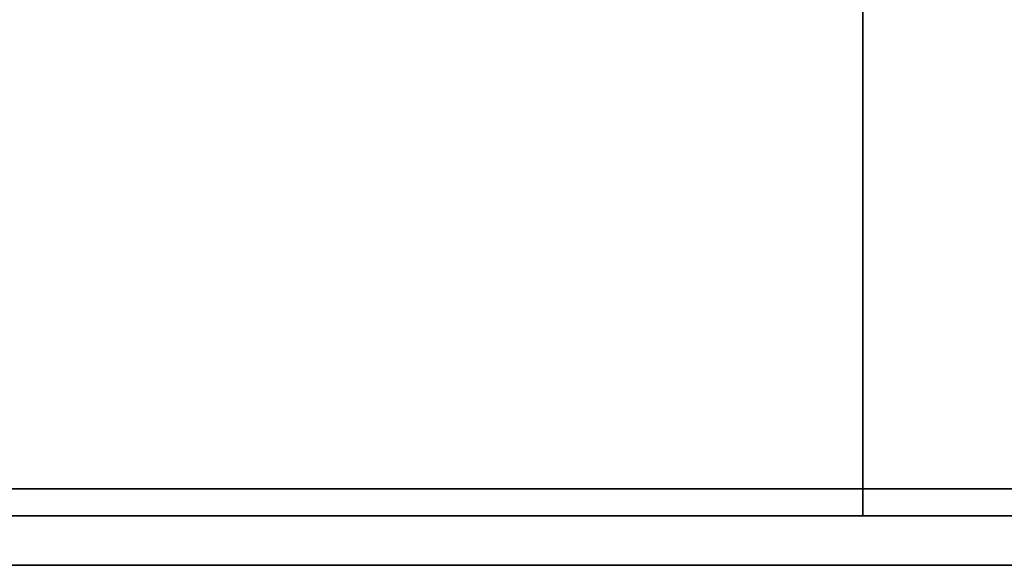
# Model space of a CAD drawing. Extents: x -32 to 144, y -30 to 75.
# Tile 43 of 47: x 128.29 to 135.62, y 29.63 to 33.7. Entities that reach past the tile are written whole.
import ezdxf

# ---------------------------------------------------------------- set-up
doc = ezdxf.new("R2010")
doc.units = 0
doc.layers.add('DEFAULT', color=7, linetype='CONTINUOUS')

msp = doc.modelspace()

# ---------------------------------------------------------------- linework, layer by layer
at = {"layer": 'DEFAULT'}
for p, q in [((134.5644, 30.2, 11.5), (134.5644, 34, 11.5)), ((134.5644, 34, -11.5), (134.5644, 30.2, -11.5)), ((141.0287, 30.2, 11.5), (128.1, 30.2, 11.5)), ((128.1, 30.2, -11.5), (141.0287, 30.2, -11.5)), ((140.1, 30, -16), (109.1, 30, -16)), ((109.1, 30), (128.4, 30)), ((113.1, 30, 16), (140.1, 30, 16)), ((128.1, 30, 11.3), (141.0287, 30, 11.3)), ((141.0287, 30, -11.3), (128.1, 30, -11.3)), ((140.1, 29.6308, -18.2867), (109.1, 29.6308, -18.2867)), ((113.1, 29.6308, 18.2867), (140.1, 29.6308, 18.2867))]:
    msp.add_line(p, q, dxfattribs=at)
at = {"layer": 'DEFAULT', "extrusion": (1, 0, 0)}
for centre, start, end in [((30.2, 11.3, 134.5644), 90, 180), ((30.2, -11.3, 134.5644), 180, 270)]:
    msp.add_arc(centre, 0.2, start, end, dxfattribs=at)
at = {"layer": 'DEFAULT', "extrusion": (0, 1, 0)}
for centre, radius, start, end in [((-134.4, 0, 30), 6, 180, 360), ((-134.4, 0, 30), 6, 360, 180), ((-132.6, -9, 30), 1.35, 180, 360), ((-132.6, -9, 30), 1.35, 0, 180), ((-132.6, 9, 30), 1.35, 180, 360), ((-132.6, 9, 30), 1.35, 0, 180)]:
    msp.add_arc(centre, radius, start, end, dxfattribs=at)

doc.saveas('drawing.dxf')
